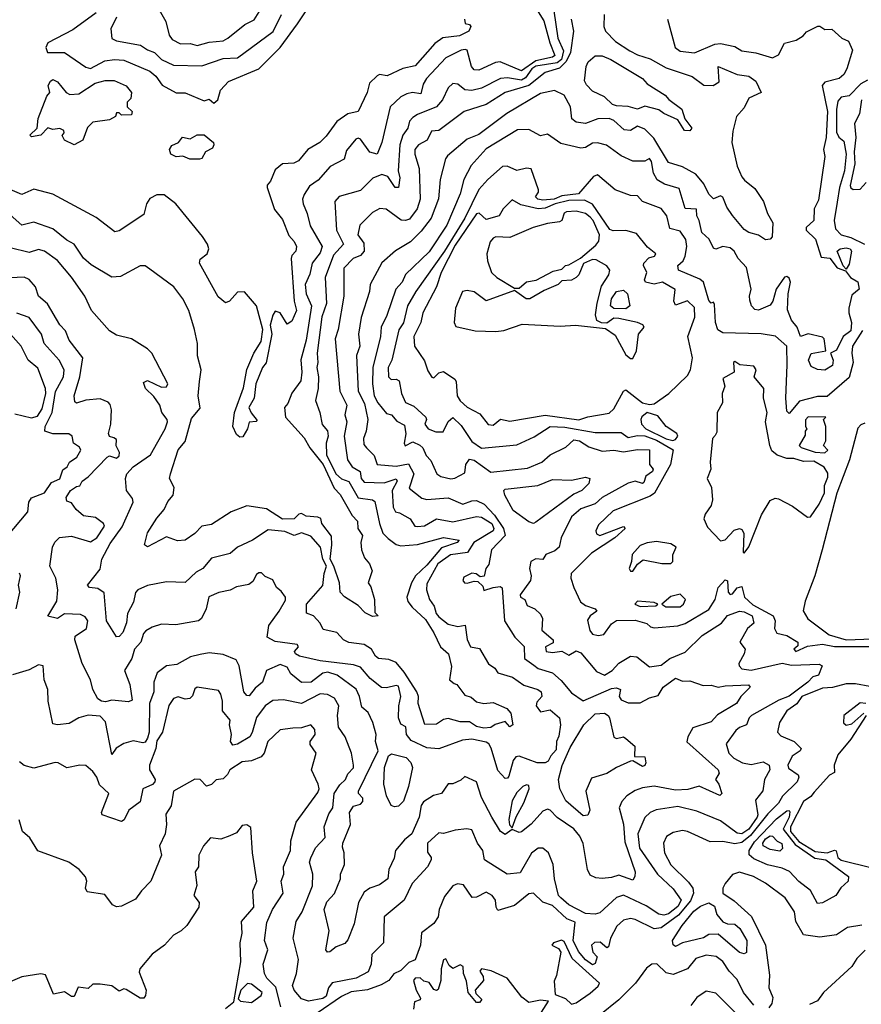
# Model space of a CAD drawing. Extents: x 1995148 to 2088947, y 769131 to 906009.
# Tile 186 of 256: x 2033946 to 2037499, y 803735 to 807893. Entities that reach past the tile are written whole.
import ezdxf

# ---------------------------------------------------------------- set-up
doc = ezdxf.new("R2010")
doc.units = 0

msp = doc.modelspace()

# ---------------------------------------------------------------- linework, layer by layer
at = {"layer": '0CON05XD'}
for points in [[(2034268.5, 807921.5), (2034170.1, 807849.9), (2034065, 807795.6), (2034055.7, 807775), (2034062.9, 807755), (2034135, 807754), (2034225, 807693.1), (2034245, 807687.1), (2034305, 807720), (2034345.3, 807725.3), (2034385, 807721.8), (2034495, 807675.5), (2034520.5, 807655), (2034546.9, 807616.9), (2034606.1, 807583.9), (2034645, 807584), (2034725, 807550), (2034745, 807557.5), (2034765, 807540), (2034782, 807555), (2034794.2, 807595), (2034827.2, 807632.8), (2034955.5, 807685), (2035045, 807776), (2035119.3, 807875), (2035188.3, 807981.7)], [(2034528.8, 807945), (2034562.2, 807885), (2034577.2, 807827.2), (2034589.5, 807809.5), (2034625, 807790.5), (2034665, 807792.1), (2034695, 807783.5), (2034745, 807798.2), (2034805, 807803.8), (2034825, 807814.5), (2034896.8, 807873.2), (2034935, 807892.3), (2034970.7, 807949.3)], [(2036103.8, 807975), (2036158.7, 807888.7), (2036183.9, 807795), (2036205, 807742.2), (2036195.7, 807735), (2036125, 807719.8), (2036065, 807676.9), (2035975, 807715.3), (2035955, 807712.3), (2035885, 807679.3), (2035865, 807681.2), (2035853.3, 807695), (2035835.7, 807765), (2035827.3, 807767.3), (2035810, 807765), (2035745, 807732.7), (2035663.6, 807645), (2035649.2, 807620.8), (2035639.8, 807580.2), (2035604.6, 807585.4), (2035580.3, 807579.7), (2035555, 807567.1), (2035509.4, 807525), (2035474.4, 807375), (2035455, 807325.8), (2035423.9, 807333.9), (2035385, 807388.8), (2035375, 807393.3), (2035365, 807388.8), (2035325, 807341.2), (2035315.5, 807304.5), (2035256.4, 807273.6), (2035205.6, 807215), (2035170, 807190), (2035146.9, 807155), (2035140, 807135), (2035141.9, 807115), (2035159.4, 807075), (2035172.5, 807022.5), (2035223.5, 806935), (2035215, 806908.9), (2035181.2, 806865), (2035171.3, 806818.7), (2035151.3, 806775), (2035154.6, 806735), (2035177.4, 806685), (2035155, 806540)], [(2036200.7, 807930.7), (2036218.2, 807815), (2036241.9, 807761.9), (2036233.1, 807725), (2036215, 807711.2), (2036125, 807696.8), (2036108, 807685), (2036081.8, 807648.2), (2036065, 807637.7), (2036005, 807647.1), (2035975.7, 807644.3), (2035895, 807603.8), (2035854.7, 807594.7), (2035825, 807597.3), (2035795, 807621.4), (2035775, 807624.2), (2035754.5, 807605.5), (2035730.9, 807555), (2035705.6, 807525), (2035625, 807493.2), (2035605, 807479.5), (2035591.5, 807465), (2035584.6, 807435.4), (2035562.9, 807405), (2035550.3, 807365), (2035544.4, 807255), (2035551.4, 807225), (2035545, 807183.8), (2035531.2, 807185), (2035500.5, 807230.5), (2035475, 807239.5), (2035436.6, 807223.4), (2035385, 807171.9), (2035295, 807146), (2035275.8, 807125), (2035283.2, 807005), (2035312.9, 806945), (2035270.7, 806899.3), (2035235.3, 806805), (2035240.9, 806695), (2035221.2, 806638.8), (2035202, 806485), (2035204.7, 806445), (2035199.7, 806425), (2035207.8, 806385), (2035205.4, 806335), (2035194.1, 806285), (2035212.8, 806235), (2035223, 806183), (2035245, 806157.1), (2035248.4, 806135), (2035239.2, 806105), (2035241.8, 806055), (2035281.1, 805975), (2035305, 805953.5), (2035335, 805942.9), (2035375, 805874.6), (2035435.4, 805865.4), (2035445, 805858.8), (2035464.6, 805765), (2035479.4, 805725), (2035501.6, 805701.6), (2035535, 805677.1), (2035555, 805671.5), (2035625, 805676.2), (2035735, 805706.7), (2035801.2, 805695), (2035793.3, 805685), (2035726.6, 805663.4), (2035665, 805589.1), (2035616.9, 805545), (2035599.7, 805515), (2035580, 805455), (2035585, 805435.7), (2035602.3, 805412.3), (2035659.6, 805359.6), (2035695, 805303.8), (2035722.4, 805245), (2035756.5, 805215), (2035768.3, 805161.7), (2035761.1, 805105), (2035780.6, 805090.6), (2035791.4, 805085), (2035825, 805040), (2035852.7, 805032.7), (2035875, 805011.9), (2035905, 805005.6), (2035945, 805009.2), (2036003.3, 804985), (2036020, 804965), (2036027.5, 804915), (2036015, 804907.5), (2035995, 804930), (2035952.7, 804917.3), (2035935, 804904.3), (2035905, 804900.8), (2035875, 804908.9), (2035845, 804927.5), (2035805, 804927.5), (2035755, 804941.9), (2035735, 804938.2), (2035705, 804918.8), (2035656.8, 804916.8), (2035627.9, 805005), (2035629.2, 805035), (2035622.5, 805055), (2035568.4, 805138.4), (2035535, 805178.5), (2035505, 805190.9), (2035461.2, 805195), (2035448, 805205), (2035431.2, 805235), (2035400, 805255), (2035335, 805263.6), (2035313.1, 805275), (2035284.2, 805305), (2035227.6, 805317.6), (2035214, 805345), (2035186.7, 805375), (2035157.3, 805387.3), (2035156.1, 805425), (2035225, 805504.4), (2035231.2, 805555), (2035241.2, 805585), (2035225.9, 805615), (2035215.9, 805665.9), (2035175, 805712.3), (2035135, 805726.5), (2035105, 805714.6), (2035065, 805731.1), (2034995, 805738.2), (2034928.8, 805695), (2034865, 805665.8), (2034835, 805639.2), (2034755, 805618.5), (2034719.2, 805575), (2034690.6, 805559.4), (2034645, 805516.7), (2034565, 805519.1), (2034485, 805503.5), (2034444.4, 805485), (2034435.3, 805474.7), (2034426.1, 805433.9), (2034400.5, 805385), (2034396.1, 805346.1), (2034380.5, 805305), (2034365, 805288.1), (2034355, 805287.5), (2034312.5, 805355), (2034302.5, 805472.5), (2034275, 805490.5), (2034240, 805495), (2034232.5, 805505), (2034285, 805572.5), (2034292.1, 805615), (2034328.2, 805681.7), (2034378.6, 805751.4), (2034425.3, 805855), (2034421.7, 805871.7), (2034396, 805905), (2034392.2, 805955), (2034397.8, 805975), (2034425, 806004.4), (2034498.6, 806055), (2034560, 806165), (2034570, 806195), (2034568.8, 806205), (2034546, 806235), (2034536.7, 806265), (2034512.2, 806302.2), (2034476.2, 806335), (2034468.3, 806361.7), (2034485, 806368.8), (2034545, 806341.2), (2034565, 806343.3), (2034571.2, 806355), (2034503.3, 806485), (2034485, 806503.3), (2034417.5, 806545), (2034355, 806561.2), (2034325, 806578.8), (2034248.6, 806665), (2034221.1, 806725), (2034165, 806805.6), (2034105, 806876.9), (2034050, 806915), (2034025, 806922.2), (2033985, 806909.4), (2033905, 806930)], [(2034355, 807903.3), (2034330, 807855), (2034335, 807813.3), (2034355, 807804.2), (2034456.2, 807786.2), (2034485, 807765.6), (2034515, 807754.6), (2034545, 807725.5), (2034595, 807701.5), (2034715, 807698.9), (2034805, 807729.1), (2034865, 807732.2), (2035016.4, 807843.6), (2035051.5, 807915)], [(2036414, 807915), (2036412.9, 807865), (2036418.8, 807845), (2036460.9, 807800.9), (2036521.7, 807761.7), (2036554.2, 807744.2), (2036607.7, 807727.7), (2036675, 807690.5), (2036785, 807653.8), (2036835, 807616), (2036874.1, 807615.9), (2036898.8, 807631.2), (2036895, 807696), (2036975, 807661.1), (2037025, 807654), (2037054.1, 807634.1), (2037076, 807585), (2037025, 807561.1), (2037005, 807520.6), (2036971.9, 807485), (2036957, 807423), (2036952.8, 807375), (2036974.8, 807274.8), (2036995, 807230), (2037005.5, 807215), (2037049.9, 807179.9), (2037086.7, 807125)], [(2036680.8, 807895), (2036713.1, 807775), (2036735, 807759.6), (2036795, 807753.5), (2036880.6, 807789.4), (2036905, 807792.2), (2036965, 807779.5), (2036995, 807761.7), (2037053.8, 807753.8), (2037125, 807732.2), (2037150, 807745), (2037175, 807793.5), (2037225, 807807.1), (2037253.3, 807825), (2037267.5, 807842.5), (2037315.9, 807865.9), (2037325, 807866), (2037345, 807851.2), (2037375, 807853.3), (2037417.5, 807815), (2037445, 807802), (2037462, 807765), (2037437.7, 807685), (2037425, 807662), (2037406.2, 807645), (2037345, 807630), (2037334.2, 807615), (2037356.1, 807505), (2037350.8, 807395), (2037339.4, 807345), (2037345.8, 807315), (2037318.5, 807131.5), (2037300, 807095), (2037299.2, 807045), (2037266.7, 807015), (2037266.7, 807005), (2037306.5, 806966.5), (2037330, 806890), (2037366.7, 806886.7), (2037397.5, 806845), (2037432.5, 806832.5), (2037453.8, 806805), (2037485, 806786.2), (2037490, 806755), (2037459.6, 806730.4), (2037447.3, 806675), (2037446.1, 806655), (2037458.7, 806615), (2037455, 806578.8), (2037422.9, 806555), (2037395, 806497.5), (2037370, 806485), (2037381.2, 806455), (2037377.8, 806432.2), (2037345, 806413.5), (2037315, 806415.7), (2037288.3, 806428.3), (2037275.8, 806455), (2037287, 806483), (2037350, 806495), (2037342.5, 806545), (2037335, 806552.5), (2037275, 806566.7), (2037243.3, 806555), (2037229.2, 806595), (2037204.5, 806624.5), (2037187.8, 806667.8), (2037190.3, 806735), (2037200, 806785), (2037195, 806801.9), (2037185, 806808.2), (2037175.7, 806805.7), (2037140, 806755), (2037126.2, 806705), (2037115, 806687.5), (2037065, 806666.7), (2037049.3, 806669.3), (2037036.2, 806685), (2037028.9, 806708.9), (2037026.7, 806725), (2037034.5, 806755), (2037015, 806846.2), (2036980, 806885), (2036962.5, 806915), (2036945, 806929.5), (2036915, 806935.7), (2036885, 806924), (2036875, 806928), (2036856.3, 806966.3), (2036825.6, 806995), (2036815.4, 807045), (2036805.3, 807065), (2036803, 807093), (2036755, 807096), (2036730.6, 807180.6), (2036668, 807198), (2036636.9, 807216.9), (2036621.5, 807245), (2036614, 807294), (2036605, 807306.7), (2036585, 807296), (2036535, 807296), (2036485, 807318.1), (2036423.6, 807363.6), (2036385, 807373.3), (2036365, 807371.5), (2036335, 807353.3), (2036315, 807350.8), (2036230.9, 807370.9), (2036175, 807410), (2036145, 807403.3), (2036095, 807428.8), (2036047.7, 807427.7), (2035915, 807347.3), (2035852, 807278), (2035821.2, 807218.8), (2035805, 807158), (2035749.6, 807025), (2035675, 806912.2), (2035575, 806817.1), (2035560, 806785), (2035533.3, 806755), (2035496.5, 806643.5), (2035472.5, 806595), (2035469.1, 806555), (2035436.6, 806425), (2035435.3, 806354.7), (2035443.1, 806305), (2035457.7, 806275), (2035495, 806230), (2035516.2, 806225), (2035538.1, 806198.1), (2035570.9, 806180.9), (2035575.8, 806144.2), (2035568.4, 806105), (2035573.5, 806093.5), (2035605, 806110.4), (2035635.9, 806095.9), (2035648.6, 806085), (2035662.6, 806052.6), (2035681.2, 806031.2), (2035707.5, 805975), (2035724.6, 805964.6), (2035765.5, 805954.5), (2035783.3, 805956.7), (2035825, 805980), (2035830, 806015), (2035845, 806037.5), (2035865, 806033.1), (2035935, 805981.8), (2036090.4, 805999.6), (2036150, 806025), (2036185, 806056), (2036252.1, 806087.9), (2036285, 806119.2), (2036310, 806115), (2036349.1, 806089.1), (2036405, 806071.5), (2036455, 806075.4), (2036495, 806067.9), (2036555, 806078.2), (2036605, 806076), (2036605.6, 806015), (2036620, 805995), (2036617.1, 805985), (2036589.5, 805965), (2036581.1, 805938.9), (2036575, 805934.4), (2036545, 805944.6), (2036515, 805936.2), (2036405, 805876), (2036375, 805848.2), (2036315, 805827.5), (2036276, 805794), (2036232.5, 805705), (2036224.2, 805665), (2036205, 805650), (2036167.5, 805635), (2036155, 805613.3), (2036125, 805616), (2036103.8, 805605), (2036098, 805575), (2036106, 805545), (2036102, 805525), (2036058.6, 805465), (2036060, 805455), (2036079.2, 805445), (2036089.1, 805419.1), (2036121.4, 805405), (2036145, 805382.9), (2036152.9, 805365), (2036150.4, 805315), (2036198.8, 805275), (2036197.9, 805262.1), (2036166.5, 805245), (2036168, 805225), (2036195, 805220.4), (2036235, 805227.1), (2036265, 805210), (2036295, 805227.5), (2036315, 805220), (2036380.8, 805140.8), (2036415, 805124.5), (2036448, 805145), (2036475, 805175.7), (2036525, 805205.7), (2036552.2, 805202.2), (2036605, 805160), (2036655, 805167.1), (2036691.2, 805195), (2036755, 805221.9), (2036827.6, 805292.4), (2036909.4, 805345), (2036935, 805376.9), (2036985, 805395.7), (2037005, 805393.1), (2037038.6, 805375), (2037045.5, 805345), (2037018.5, 805321.5), (2036986.5, 805265), (2037008.6, 805235), (2037004.6, 805215), (2036982.8, 805175), (2036983.9, 805163.9), (2036995, 805151.8), (2037035, 805145.9), (2037165, 805175.8), (2037205, 805167.2), (2037320.9, 805170.9), (2037334, 805165), (2037318.8, 805125), (2037295, 805118.1), (2037273.3, 805095), (2037195, 805036.6), (2037150.7, 805019.3), (2037035.2, 804954.7), (2037025.3, 804944.7), (2037014.4, 804915.6), (2036985.5, 804904.5), (2036969.1, 804890.9), (2036928.8, 804835), (2036940, 804795), (2036961.2, 804775), (2036998, 804755), (2037035, 804748.2), (2037085, 804758.5), (2037110, 804745), (2037113.1, 804725), (2037090.8, 804685), (2037083, 804637), (2037052.4, 804597.6), (2037062.6, 804535), (2037059.2, 804525), (2037025, 804474.8), (2036995, 804455.7), (2036975, 804457.8), (2036905, 804510.4), (2036805, 804550.9), (2036725, 804570.5), (2036633.7, 804556.3), (2036608, 804545), (2036585.4, 804524.6), (2036556.2, 804455), (2036563.2, 804395), (2036638.9, 804285), (2036705, 804222.9), (2036738.2, 804175), (2036725, 804147.9), (2036685, 804117.6), (2036665, 804111.8), (2036645, 804115.3), (2036591.2, 804151.2), (2036495, 804196.4), (2036465, 804186.2), (2036395, 804122), (2036375, 804116.2), (2036335, 804118.1), (2036264.8, 804154.8), (2036230, 804185), (2036220.4, 804195), (2036204.5, 804265), (2036198.6, 804325), (2036179.2, 804375), (2036155, 804394.2), (2036135, 804394.2), (2036106.4, 804373.6), (2036059.1, 804290.9), (2036004.3, 804284.3), (2035908, 804345), (2035901.4, 804385), (2035879.4, 804415), (2035855, 804472.2), (2035833.4, 804476.6), (2035785, 804470.8), (2035735, 804456.2), (2035715, 804459.2), (2035668, 804415), (2035667.3, 804377.3), (2035683.3, 804355), (2035683.8, 804345), (2035667.5, 804315), (2035602.5, 804245), (2035569.4, 804175), (2035484.3, 804105), (2035481.2, 803995), (2035432, 803945), (2035430, 803905), (2035417.5, 803872.5), (2035366.7, 803845), (2035265, 803825.7), (2035250, 803805), (2035239.3, 803769.3), (2035225, 803760), (2035165, 803748.8), (2035135, 803758.8), (2035104, 803795), (2035097.5, 803815), (2035114.5, 803865), (2035122.5, 803925), (2035100, 804015), (2035113.1, 804085), (2035137.8, 804125), (2035181.9, 804235), (2035183.6, 804285), (2035168.9, 804335), (2035174.3, 804354.3), (2035195, 804396), (2035235, 804440), (2035231.9, 804485), (2035250.4, 804539.6), (2035268.1, 804565), (2035273.3, 804625), (2035297.6, 804662.4), (2035321.3, 804685), (2035330.9, 804709.1), (2035355, 804734), (2035355.6, 804745), (2035347.1, 804795), (2035320.5, 804865), (2035292.2, 804905), (2035286.9, 804955), (2035293.6, 804995), (2035275, 805028.1), (2035245, 805043.3), (2035215, 805046.2), (2035135, 805005.4), (2035059.1, 805020.9), (2035015, 805018), (2034981.9, 804995), (2034945, 804946.4), (2034927.7, 804882.3), (2034917.3, 804865), (2034865, 804833.8), (2034845, 804830), (2034835.8, 804845), (2034839.4, 804875), (2034831.2, 804915), (2034833.8, 804935), (2034801.9, 804975), (2034802, 805015), (2034795.4, 805045.4), (2034785, 805060), (2034695, 805073.8), (2034685, 805066.7), (2034675, 805037.5), (2034663.9, 805026.1), (2034645, 805024), (2034615, 805033.3), (2034595, 805026), (2034575, 804997.5), (2034548.9, 804885), (2034525, 804848), (2034520.6, 804815), (2034493.2, 804745), (2034493.5, 804725), (2034517.3, 804685), (2034516.5, 804675), (2034506.6, 804663.4), (2034465.6, 804645), (2034455, 804590.8), (2034406.2, 804555), (2034386.1, 804513.9), (2034375, 804507.5), (2034293.3, 804535), (2034290.8, 804545), (2034321.4, 804625), (2034282.1, 804662.1), (2034272, 804695), (2034255, 804718), (2034225, 804743.3), (2034200, 804745), (2034145, 804733.3), (2034107.5, 804755), (2034095, 804756), (2034005, 804732.5), (2033964.3, 804744.3), (2033945, 804758.8)], [(2035823.3, 807895), (2035827, 807877), (2035845, 807872.5), (2035850, 807865), (2035842.5, 807845), (2035803.3, 807825), (2035732.8, 807817.2), (2035698.1, 807791.9), (2035615, 807698.1), (2035562.9, 807687.1), (2035496.7, 807656.7), (2035465, 807662), (2035454.4, 807655.6), (2035422.5, 807625), (2035413.1, 807585), (2035374.2, 807505.8), (2035331.2, 807495), (2035285, 807463.1), (2035239.2, 807400.8), (2035212.5, 807375), (2035162.9, 807345), (2035123, 807297), (2035103, 807287), (2035055, 807284), (2035025, 807258.8), (2035005, 807211.2), (2034990, 807195), (2034990, 807185), (2035020.9, 807090.9), (2035055, 807050), (2035081.7, 806981.7), (2035105, 806956), (2035114.3, 806935), (2035111.4, 806915), (2035095, 806897.5), (2035092.3, 806885), (2035104.4, 806705), (2035114.7, 806665), (2035095, 806620), (2035075, 806607.5), (2035045, 806654.6), (2035025, 806661.8), (2035014.1, 806645.9)], [(2036274.6, 807895.4), (2036284.1, 807845), (2036271.7, 807755), (2036253.7, 807716.3), (2036225, 807688.2), (2036165, 807670), (2036095, 807615.2), (2035995, 807585.5), (2035915.3, 807534.7), (2035822, 807505), (2035715, 807425.6), (2035685, 807422), (2035666.2, 807383.8), (2035629.2, 807365), (2035614.5, 807345), (2035614.5, 807325), (2035632.3, 807265), (2035636.9, 807135), (2035624.5, 807095), (2035591.2, 807051.2), (2035575, 807044.6), (2035556.7, 807046.7), (2035493.1, 807093.1), (2035466.5, 807096.5), (2035435, 807079.5), (2035381.9, 807025), (2035373.8, 806985), (2035399.1, 806949.1), (2035400, 806915), (2035385, 806896.7), (2035354, 806885), (2035315, 806843.3), (2035313.8, 806725), (2035290, 806585), (2035277.1, 806545), (2035297.3, 806325), (2035326.4, 806265), (2035319.2, 806225), (2035326.7, 806195), (2035316.4, 806135), (2035329.5, 806035), (2035350, 806005), (2035383.1, 805985), (2035387.9, 805955), (2035400.2, 805940.2), (2035485, 805937.6), (2035535, 805954.4), (2035540, 805945), (2035519.1, 805905), (2035522.3, 805835), (2035532, 805815), (2035549.2, 805810.8)], [(2036775, 807423.8), (2036752.9, 807425), (2036725, 807470.8), (2036665, 807496.9), (2036645, 807511.8), (2036585, 807527.5), (2036555, 807514.6), (2036515, 807526.9), (2036465, 807529.3), (2036449.4, 807535), (2036415, 807567.1), (2036365, 807590.8), (2036338.6, 807618.6), (2036331.2, 807635), (2036337.6, 807695), (2036345.4, 807715), (2036375, 807739.8), (2036405, 807739.8), (2036441.2, 807725), (2036575.6, 807645), (2036595, 807622.5), (2036671.2, 807575), (2036686.5, 807556.5), (2036740.9, 807515), (2036754.3, 807475), (2036784.4, 807435), (2036775, 807423.8)], [(2034175, 807364.3), (2034134.6, 807385), (2034125.5, 807404.5), (2034133.3, 807415), (2034132.5, 807425), (2034115, 807433.3), (2034085, 807430), (2034065, 807436.7), (2034035.2, 807404.8), (2033995, 807398.5), (2033989.1, 807405), (2034018.9, 807435), (2034023.5, 807476.5), (2034060.5, 807569.5), (2034073.3, 807585), (2034066, 807615), (2034075, 807633.3), (2034085, 807640), (2034105, 807631.2), (2034141.2, 807585), (2034157.1, 807577.1), (2034195, 807580), (2034264.2, 807625), (2034307, 807637), (2034345, 807636.9), (2034395, 807614), (2034418, 807585), (2034415, 807560), (2034400, 807545), (2034400, 807525), (2034420, 807505), (2034418.3, 807491.7), (2034375, 807490), (2034365, 807500), (2034355, 807500), (2034350, 807485), (2034325, 807470), (2034255, 807460), (2034231.7, 807438.3), (2034212.3, 807385), (2034175, 807364.3)], [(2037525, 807637.8), (2037497.3, 807622.7), (2037448.8, 807571.2), (2037415, 807565.6), (2037400.8, 807549.2), (2037394, 807514), (2037395, 807417.5), (2037405, 807396.7), (2037425, 807380), (2037435.2, 807325), (2037429, 807255), (2037407, 807185), (2037397.9, 807122.1), (2037385.1, 807045), (2037390, 807010), (2037415, 806985.2), (2037455, 806973.2), (2037513.3, 806945)], [(2037086.7, 807125), (2037103.8, 807075), (2037125.5, 807035.5), (2037123.7, 806976.3), (2037115, 806966), (2037095, 806963.3), (2037065, 806982.5), (2037025, 806994), (2037005, 807006.7), (2036955, 807066.2), (2036931.1, 807101.1), (2036915, 807143.8), (2036905, 807148.8), (2036875, 807136.2), (2036855, 807155.8), (2036835, 807200.6), (2036801.1, 807241.1), (2036745, 807272.1), (2036685, 807290.5), (2036623.4, 807393.4), (2036585, 807430.3), (2036555, 807443.6), (2036525, 807424.5), (2036497.6, 807427.6), (2036455, 807466.9), (2036435, 807475.4), (2036386.2, 807473.8), (2036335, 807454.4), (2036295, 807460.8), (2036277.5, 807475), (2036271.5, 807525), (2036245, 807573.8), (2036204.2, 807594.2), (2036145, 807581.3), (2036002.9, 807497.1), (2035885, 807408.9), (2035835, 807388), (2035752.2, 807317.8), (2035743.1, 807305), (2035721.7, 807218.3), (2035714, 807136), (2035682.9, 807055), (2035640.6, 806999.4), (2035595.7, 806955), (2035532.7, 806917.3), (2035475, 806866.9), (2035425.6, 806775), (2035422.5, 806745), (2035388.2, 806635), (2035376.8, 806565), (2035381.5, 806515), (2035367.7, 806475), (2035375.3, 806325), (2035401.9, 806271.9), (2035415.4, 806205), (2035408.9, 806155), (2035396.7, 806125), (2035398.7, 806098.7), (2035409.4, 806085), (2035442.9, 806052.9), (2035455, 806014.5), (2035535, 806007.6), (2035587.6, 806017.6), (2035609.4, 805975), (2035590.8, 805915), (2035643.2, 805873.2), (2035665, 805866.7), (2035755, 805874.5), (2035817.5, 805847.5), (2035855, 805861.8), (2035875, 805862.5), (2035906.9, 805846.9), (2035950.1, 805800.1), (2035989.1, 805745), (2035995.8, 805714.2), (2035938, 805655), (2035927, 805593), (2035914, 805575), (2035906.2, 805543.8), (2035890.7, 805540.7), (2035873.6, 805553.6), (2035855, 805555.8), (2035821.2, 805538.8), (2035816.2, 805525), (2035823.3, 805515), (2035835, 805512.9), (2035865, 805522), (2035880, 805520), (2035901.4, 805501.4), (2035905, 805483.3), (2035944.4, 805495.6), (2035975, 805498.9), (2035983.4, 805493.4), (2035992.3, 805355), (2036036, 805285), (2036076, 805246), (2036076.7, 805195), (2036117, 805167), (2036135, 805153.1), (2036196, 805135), (2036232.5, 805102.5), (2036275, 805050), (2036325, 805017.1), (2036445, 805069.2), (2036465, 805071.8), (2036482.5, 805065), (2036476.9, 805035), (2036485, 805021.3), (2036515, 805008.8), (2036565, 805008.8), (2036605, 805028.9), (2036641.1, 805038.9), (2036662.3, 805075), (2036715, 805112.5), (2036745, 805100), (2036775, 805100.6), (2036832.1, 805082.1), (2036865, 805082.5), (2036895, 805073.8), (2036925, 805080.5), (2037023.6, 805083.6), (2037030, 805075), (2036990.8, 805035), (2036973.1, 805005), (2036892.3, 804957.7), (2036865, 804928.5), (2036787.8, 804902.2), (2036767.1, 804865), (2036763, 804843), (2036895.5, 804725), (2036898.7, 804711.3), (2036884.4, 804685), (2036897.5, 804665), (2036910, 804625), (2036902.5, 804617.5), (2036815, 804655.7), (2036767.2, 804642.8), (2036715, 804640), (2036625, 804656), (2036575, 804648.9), (2036545, 804637.8), (2036509.2, 804615), (2036488, 804592), (2036476.9, 804565), (2036495.8, 804495.8), (2036501.5, 804421.5), (2036544, 804295), (2036543.3, 804275), (2036535, 804260), (2036475, 804280.8), (2036445, 804270), (2036405, 804265.8), (2036378.8, 804268.8), (2036355, 804280), (2036343.9, 804303.9), (2036324.5, 804414.5), (2036310.9, 804445), (2036285.8, 804475.8), (2036214.7, 804524.7), (2036185, 804555.6), (2036175, 804559.5), (2036155, 804550.4), (2036105, 804495.4), (2036065, 804463.1), (2036055, 804461.2), (2036025, 804473.3), (2035995, 804452.7), (2035975.6, 804465), (2035939.2, 804525), (2035895, 804608), (2035874.2, 804674.2), (2035825, 804697.5), (2035808.3, 804681.7), (2035775, 804666.2), (2035755, 804666.2), (2035726.2, 804625), (2035692.9, 804617.1), (2035650.5, 804589.5), (2035641.2, 804575), (2035632.9, 804525), (2035601.3, 804455), (2035570, 804430), (2035531.9, 804385), (2035527.2, 804352.8), (2035503.8, 804305), (2035500, 804265), (2035465, 804239.4), (2035424, 804226), (2035400.6, 804209.4), (2035375.6, 804165), (2035357.5, 804075), (2035331.9, 804008.1), (2035318.7, 803991.3), (2035281.5, 803978.5), (2035255, 803956.7), (2035245, 803955.8), (2035238.1, 803965), (2035252.5, 804045), (2035231.5, 804135), (2035242.7, 804167.3), (2035275, 804202.5), (2035300, 804265), (2035300, 804285), (2035316.9, 804325), (2035315.8, 804375), (2035308.5, 804398.5), (2035309.6, 804415), (2035342.2, 804495), (2035338.5, 804545), (2035355, 804571.4), (2035385, 804580.9), (2035395, 804591.2), (2035395, 804606), (2035376, 804625), (2035375.8, 804635), (2035459.2, 804805), (2035448.1, 804845), (2035450.5, 804875), (2035436.7, 804925), (2035416.8, 804966.8), (2035390.6, 804990.6), (2035380.5, 805035), (2035365.8, 805065.8), (2035285.7, 805125), (2035247.2, 805137.2), (2035225, 805133.2), (2035176.2, 805095), (2035135, 805094.5), (2035090.9, 805130.9), (2035075, 805158.5), (2035045, 805170.4), (2034987.5, 805145), (2034971.1, 805095), (2034939.5, 805070.5), (2034915, 805038), (2034905, 805038.8), (2034891.8, 805055), (2034871.8, 805165), (2034859.6, 805189.6), (2034805, 805212.9), (2034745, 805218.8), (2034707.9, 805212.1), (2034666.9, 805203.1), (2034609.3, 805170.7), (2034565, 805164.5), (2034525.7, 805135), (2034512.5, 805095), (2034512.3, 805055), (2034494, 805006), (2034491.8, 804885), (2034485, 804858.6), (2034475, 804842.5), (2034465, 804839.2), (2034425, 804848), (2034385, 804837.1), (2034353.1, 804816.9), (2034335, 804790), (2034307.7, 804927.7), (2034285, 804952.1), (2034235, 804956.6), (2034196, 804945), (2034155, 804920.6), (2034105.8, 804915.8), (2034085, 804920), (2034066.2, 805015), (2034064.6, 805065), (2034049.2, 805105), (2034044.5, 805164.5), (2034025, 805168.9), (2033985, 805147.5), (2033915, 805126.7)], [(2037500.9, 807555), (2037491.6, 807495), (2037470, 807455), (2037476.7, 807395), (2037469.4, 807335), (2037471.5, 807285), (2037452.7, 807192.7), (2037455, 807182.5), (2037465, 807176.7), (2037495, 807177.5), (2037520, 807205)], [(2034705, 807304), (2034664.1, 807304.1), (2034635, 807317.5), (2034606.2, 807313.8), (2034583.1, 807325), (2034578.1, 807345), (2034587.5, 807362.5), (2034616.1, 807373.9), (2034633, 807397), (2034665, 807390), (2034695, 807407.5), (2034725, 807407.5), (2034763.8, 807375), (2034766, 807365), (2034759.7, 807350.3), (2034730, 807335), (2034715, 807307.5), (2034705, 807304)], [(2037505, 806580), (2037462.9, 806515), (2037459.3, 806485), (2037464.8, 806445), (2037447.5, 806382.5), (2037355, 806302.2), (2037315, 806301.4), (2037238.3, 806281.7), (2037195, 806230), (2037185, 806240), (2037180.6, 806295), (2037186.1, 806435), (2037185.3, 806515), (2037137, 806557), (2037076.1, 806566.1), (2036915, 806571.4), (2036893.2, 806583.2), (2036883.4, 806615), (2036880, 806690), (2036875, 806700), (2036865, 806696.7), (2036855, 806706.7), (2036832.4, 806785), (2036817.3, 806797.3), (2036727.1, 806835), (2036724.3, 806855), (2036746.9, 806875), (2036756.1, 806893.9), (2036763.2, 806935), (2036759.1, 806965), (2036735, 807000.6), (2036691.2, 807011.2), (2036678.1, 807065), (2036655, 807095.6), (2036575.8, 807125), (2036555, 807149.2), (2036525, 807150.8), (2036460, 807175), (2036385, 807238.1), (2036368.8, 807231.2), (2036305, 807158.4), (2036235, 807149.2), (2036202, 807135), (2036155, 807130.5), (2036133.3, 807135), (2036123.3, 807145), (2036136.7, 807165), (2036136.7, 807175), (2036105, 807264), (2036085.6, 807265.6), (2036045, 807255.8), (2036004.1, 807274.1), (2035985, 807272.5), (2035921.8, 807218.2), (2035885, 807175.7), (2035825.6, 807055), (2035740, 806915), (2035618.8, 806745), (2035583.8, 806685), (2035566.4, 806613.6), (2035546.5, 806583.5), (2035517.1, 806455), (2035501.2, 806425), (2035503.6, 806385), (2035513.9, 806373.9), (2035535, 806374.5), (2035548.2, 806368.2), (2035557.3, 806315), (2035575, 806276), (2035610.5, 806260.5), (2035660, 806215), (2035663.3, 806205), (2035656.2, 806185), (2035670, 806165), (2035702.6, 806152.6), (2035733.3, 806153.3), (2035755, 806196), (2035775, 806212.5), (2035809.7, 806179.7), (2035855, 806112.3), (2035895, 806083.3), (2036045, 806097.5), (2036117.8, 806132.2), (2036185, 806175.3), (2036247.9, 806172.1), (2036375, 806150.3), (2036485, 806149.6), (2036515, 806128.1), (2036555, 806137.2), (2036585, 806136.4), (2036635, 806117.7), (2036705, 806076.9), (2036694, 806015), (2036625.9, 805894.1), (2036608.5, 805881.5), (2036451.3, 805818.7), (2036389.8, 805760.2), (2036378.5, 805735), (2036381.4, 805721.4), (2036395, 805714.3), (2036495, 805752.5), (2036502.5, 805745), (2036458, 805705), (2036359.6, 805640.4), (2036274.1, 805555), (2036273.2, 805535), (2036285.3, 805494.7), (2036313.8, 805435), (2036335, 805418.8), (2036375.6, 805405), (2036382.2, 805395), (2036354.4, 805375.6), (2036342.9, 805357.1), (2036353.1, 805313.1), (2036365, 805298.2), (2036387.6, 805292.4), (2036412.8, 805297.2), (2036445, 805342.5), (2036465, 805355.6), (2036545, 805357.9), (2036593.1, 805343.1), (2036608.9, 805328.9), (2036624.6, 805324.6), (2036725, 805333.3), (2036755, 805343.1), (2036855, 805401.8), (2036881.8, 805445), (2036894.3, 805495), (2036925, 805528), (2036934, 805524), (2036937.8, 805475), (2036945, 805465.7), (2036955, 805468.9), (2036975, 805494.5), (2036995, 805500), (2037006.2, 805455), (2037042, 805422), (2037127.5, 805375), (2037135.5, 805355), (2037132.4, 805322.4), (2037142.1, 805302.1), (2037185, 805293.1), (2037230.8, 805265), (2037230.8, 805249.2), (2037214.2, 805235), (2037222.5, 805225), (2037271.9, 805248.1), (2037335, 805255.3), (2037386, 805246), (2037536.3, 805246.3)], [(2035014.1, 806645.9), (2035002.7, 806602.7), (2035010.3, 806565), (2034985.9, 806444.1), (2034971.5, 806425), (2034942.9, 806355), (2034935.2, 806295), (2034912.9, 806255), (2034922.8, 806232.8), (2034948.9, 806201.1), (2034944.3, 806195.7), (2034915, 806193.3), (2034907.1, 806165), (2034888.1, 806131.9), (2034875, 806130), (2034860.8, 806140.8), (2034845.5, 806175), (2034852.2, 806235), (2034891.2, 806338.8), (2034904.7, 806415.3), (2034934.7, 806485.3), (2034965.8, 806534.2), (2034972.5, 806585), (2034945.6, 806685), (2034895, 806743.8), (2034865, 806742), (2034831.2, 806705), (2034815, 806697.5), (2034783.3, 806723.3), (2034704.3, 806865), (2034708, 806882), (2034736.7, 806905), (2034743.8, 806925), (2034738.8, 806945), (2034717.2, 806977.2), (2034604.6, 807115), (2034555, 807153.8), (2034525, 807153.8), (2034495, 807137.5), (2034481.2, 807115), (2034470, 807070), (2034365, 807002), (2034347, 806997), (2034268.3, 807058.3), (2034085, 807156.7), (2034005, 807177.8), (2033955, 807155.6), (2033905, 807176.2)], [(2035945, 806181.5), (2035975.8, 806205.8), (2036015, 806197.8), (2036165, 806222.4), (2036306.5, 806203.5), (2036345, 806216), (2036435, 806230.8), (2036455, 806249.4), (2036495, 806324), (2036505, 806330), (2036575, 806275.6), (2036605, 806268.1), (2036625, 806270.8), (2036686.1, 806313.9), (2036765, 806391.2), (2036777.8, 806415), (2036786.2, 806465), (2036767.5, 806555), (2036796.8, 806636.8), (2036795, 806677.5), (2036765, 806706), (2036715, 806687.5), (2036708, 806705), (2036713.6, 806753.6), (2036660, 806785), (2036625, 806776.2), (2036587.5, 806785), (2036583.3, 806795), (2036594.2, 806825), (2036579.2, 806855), (2036580.8, 806865), (2036602.1, 806887.9), (2036626.7, 806895), (2036632, 806905), (2036597, 806933), (2036550.8, 806990.8), (2036505, 807003.3), (2036451.8, 807001.8), (2036437, 807007), (2036363.8, 807113.8), (2036331, 807131), (2036265, 807129.7), (2036206.6, 807115), (2036165, 807097.3), (2036135, 807094.8), (2036061.2, 807111.2), (2036025, 807132), (2035987.1, 807095), (2035970, 807065), (2035915, 807048.8), (2035885.7, 807075.7), (2035875, 807072.9), (2035785, 806940.3), (2035724.8, 806825), (2035706.3, 806765), (2035648.4, 806655), (2035639.5, 806615), (2035610, 806555), (2035613.3, 806515), (2035655, 806452), (2035669.7, 806409.7), (2035686.2, 806383.8), (2035695, 806381.2), (2035715, 806402), (2035735, 806408), (2035782.5, 806375), (2035788.6, 806365), (2035793.2, 806305), (2035805, 806283.8), (2035835, 806256.4), (2035888.5, 806228.5), (2035923.1, 806183.1), (2035945, 806181.5)], [(2035155, 806540), (2035132.7, 806457.3), (2035137.3, 806405), (2035132.2, 806367.8), (2035094.3, 806315.7), (2035077.7, 806272.3), (2035064.2, 806255), (2035068, 806215), (2035147.5, 806127.5), (2035170.6, 806085), (2035226.6, 806015), (2035274.1, 805914.1), (2035298.4, 805888.4), (2035349.8, 805799.8), (2035372, 805775), (2035374, 805744), (2035393.8, 805715), (2035386, 805685), (2035389.2, 805655), (2035401.2, 805621.2), (2035422, 805595), (2035433.8, 805565), (2035417.5, 805515), (2035428.8, 805498.8), (2035443.3, 805445), (2035445, 805390), (2035460, 805375), (2035435, 805372.5), (2035405, 805388.5), (2035375, 805419.5), (2035316.5, 805456.5), (2035298.6, 805475), (2035295.8, 805515), (2035272.7, 805585), (2035256.1, 805615), (2035264.3, 805675), (2035262.1, 805712.1), (2035221.2, 805765), (2035216.5, 805786.5), (2035205, 805792.9), (2035155, 805797.1), (2035135, 805807.5), (2035125, 805805.6), (2035105, 805784.6), (2035055, 805784.2), (2034987.2, 805827.2), (2034905, 805840.5), (2034838.1, 805815), (2034755, 805762), (2034715, 805754.5), (2034685, 805723.3), (2034645, 805695.6), (2034612.3, 805692.3), (2034565, 805708.8), (2034485, 805667.5), (2034472.5, 805675), (2034485, 805725.8), (2034525, 805788.5), (2034555.7, 805824.3), (2034571.1, 805858.9), (2034594, 805885), (2034597.7, 805917.7), (2034578, 805955), (2034582, 805975), (2034615, 806076.7), (2034645, 806112.5), (2034671.3, 806208.7), (2034707.2, 806252.8), (2034699.4, 806305), (2034704.6, 806365.4), (2034712.5, 806415), (2034696.4, 806473.6), (2034695.9, 806525.9), (2034684, 806585), (2034660, 806665), (2034633.8, 806715), (2034596.2, 806765), (2034495, 806840), (2034475, 806853.3), (2034455, 806853.8), (2034371.7, 806808.3), (2034335, 806806.2), (2034248, 806858), (2034215, 806886.2), (2034176, 806945), (2034145, 806961.4), (2034085, 807010), (2034005, 807037.8), (2033955, 807025.7), (2033905, 807069.6)], [(2036055, 806760), (2036085, 806786.7), (2036127, 806793), (2036198.3, 806831.7), (2036235, 806840), (2036250, 806855), (2036265, 806857.5), (2036313.6, 806886.4), (2036379.1, 806940.9), (2036391.5, 806958.5), (2036393.3, 806985), (2036367, 807045), (2036355, 807058.7), (2036335, 807074.4), (2036295, 807084.2), (2036255, 807082), (2036245, 807076.7), (2036234.3, 807045.7), (2036225, 807039.2), (2036175, 807033.1), (2036114.5, 807015.5), (2036015, 806973.1), (2035955.9, 806975.9), (2035945, 806971.2), (2035932.5, 806955), (2035918.8, 806905), (2035921.2, 806875), (2035937.5, 806825), (2035960, 806805), (2036035, 806760), (2036055, 806760)], [(2037435, 806840), (2037423, 806853), (2037397.5, 806915), (2037410, 806925), (2037435, 806930), (2037452.9, 806925), (2037457.9, 806915), (2037448.8, 806861.2), (2037435, 806840)], [(2036535, 806462.5), (2036550, 806495), (2036559.2, 806565), (2036582.9, 806595), (2036577.1, 806605), (2036554.2, 806615), (2036475, 806631.7), (2036455, 806632.2), (2036425, 806611.2), (2036402.5, 806612.5), (2036382.9, 806622.9), (2036377.1, 806647.1), (2036383.6, 806696.4), (2036402.8, 806767.2), (2036434, 806815), (2036438, 806835), (2036425, 806854.3), (2036379.3, 806879.3), (2036365, 806880), (2036326.1, 806863.9), (2036306.2, 806815), (2036295, 806803.8), (2036275, 806793.3), (2036235, 806790), (2036220, 806775), (2036160, 806750), (2036100, 806715), (2036084.1, 806714.1), (2036035, 806750), (2035915, 806706.2), (2035865, 806743.2), (2035835, 806749.2), (2035814.8, 806745.2), (2035785.8, 806675), (2035780, 806615), (2035787.9, 806597.9), (2035869.1, 806579.1), (2035956.3, 806576.3), (2035989.7, 806580.3), (2036066.7, 806606.7), (2036228.3, 806598.3), (2036293.1, 806603.1), (2036418.7, 806588.7), (2036460.2, 806560.2), (2036505, 806477.5), (2036525, 806462.5), (2036535, 806462.5)], [(2035549.2, 805810.8), (2035594, 805785), (2035614, 805755), (2035625, 805753.1), (2035655, 805756.2), (2035705, 805784.7), (2035775, 805772.2), (2035875, 805794.7), (2035895, 805792.7), (2035939.2, 805765), (2035948.1, 805745), (2035944.6, 805735), (2035862.9, 805685), (2035836.6, 805643.4), (2035765, 805632.6), (2035711.5, 805595), (2035665, 805511.2), (2035663.3, 805485), (2035675.6, 805445), (2035695.8, 805415.8), (2035704.6, 805385), (2035715, 805371.1), (2035755, 805340), (2035795, 805331.2), (2035826.7, 805336.7), (2035835.6, 805275.6), (2035848.8, 805245), (2035887, 805237), (2035925, 805172.5), (2035952, 805155), (2035964.2, 805135), (2036026.7, 805116.7), (2036075, 805082.7), (2036133.8, 805065), (2036147.5, 805055), (2036151.1, 805035), (2036129.2, 805010.8), (2036125.9, 804995), (2036145, 804970.9), (2036185, 804978.9), (2036225.2, 804945.2), (2036229.5, 804915), (2036222.2, 804867.8), (2036212, 804845), (2036210.8, 804809.2), (2036188.1, 804785), (2036177.7, 804762.3), (2036165, 804754.5), (2036130, 804755), (2036055, 804783.5), (2036040, 804780), (2036029.1, 804765), (2036010.9, 804699.1), (2036005, 804690), (2035995, 804688.6), (2035965, 804722.5), (2035936.9, 804816.9), (2035926.9, 804835), (2035915, 804842.7), (2035855.5, 804854.5), (2035815, 804850), (2035715, 804814.3), (2035665, 804818.5), (2035598.8, 804848.8), (2035578.8, 804875), (2035576.4, 804906.4), (2035555, 804918.8), (2035545.5, 804945), (2035546.5, 804995), (2035555.4, 805035), (2035545, 805078.1), (2035535, 805081.8), (2035495, 805071.1), (2035473.6, 805073.6), (2035425, 805111.5), (2035385, 805159.5), (2035355, 805169), (2035285, 805177.2), (2035215, 805185.4), (2035126.7, 805205), (2035110, 805215), (2035106.7, 805225), (2035122.5, 805245), (2035117.5, 805255), (2035025, 805267.8), (2034991.2, 805285), (2034997.1, 805335), (2035041.9, 805395), (2035067.7, 805442.3), (2035067.8, 805455), (2035050, 805480), (2035030, 805495), (2035015, 805527.5), (2034981.7, 805541.7), (2034966.7, 805556.7), (2034955, 805557.5), (2034945, 805550), (2034930, 805520), (2034912.7, 805507.3), (2034861.4, 805498.6), (2034835, 805483.9), (2034786.1, 805473.9), (2034743.8, 805456.2), (2034732.9, 805405), (2034712.9, 805365), (2034701.2, 805355), (2034605, 805338), (2034545, 805340), (2034505, 805328.1), (2034477.6, 805312.4), (2034468.3, 805301.7), (2034457.5, 805265), (2034430, 805235), (2034418.5, 805195), (2034388.8, 805145), (2034410.8, 805085), (2034420.7, 805019.3), (2034405, 805012), (2034335, 805020), (2034307.3, 805012.7), (2034291.2, 805015), (2034276, 805025), (2034254.1, 805064.1), (2034244, 805105), (2034210, 805175), (2034178, 805275), (2034180.5, 805289.5), (2034227.3, 805322.7), (2034233.3, 805355), (2034221.7, 805371.7), (2034201.7, 805381.7), (2034135, 805384), (2034105, 805364), (2034064, 805374), (2034102.1, 805437.9), (2034106.9, 805485), (2034097.9, 805535), (2034072.2, 805585), (2034084.7, 805665.3), (2034093.9, 805686.1), (2034113.6, 805706.4), (2034165, 805711.5), (2034245, 805687.5), (2034271.2, 805705), (2034303.3, 805755), (2034298.8, 805765), (2034265, 805790.9), (2034215, 805797.5), (2034184.3, 805824.3), (2034165, 805853.3), (2034145, 805860), (2034141.2, 805875), (2034160, 805905), (2034185, 805922.5), (2034200, 805925), (2034210, 805945), (2034235, 805963.3), (2034315, 806046), (2034325, 806051.2), (2034355, 806041.8), (2034365, 806050.8), (2034367.1, 806065), (2034353, 806093), (2034355, 806120), (2034343, 806127), (2034325, 806132.5), (2034320.8, 806145), (2034330.4, 806185), (2034333.5, 806245), (2034328, 806268), (2034318.5, 806278.5), (2034285, 806291.9), (2034225, 806286.7), (2034185, 806274.3), (2034178.8, 806278.8), (2034175.5, 806305), (2034199.4, 806385), (2034212.3, 806465), (2034155, 806539.1), (2034139.6, 806579.6), (2034114.5, 806605), (2034063.6, 806693.6), (2034025.6, 806725.6), (2034011.8, 806765), (2033985, 806796.5), (2033964.5, 806805.5), (2033905, 806802.5)], [(2036505, 806672.7), (2036455, 806673.6), (2036440, 806685), (2036444, 806715), (2036466.2, 806745), (2036495, 806750.5), (2036512.5, 806735), (2036521.4, 806685), (2036505, 806672.7)], [(2033890.9, 805709.1), (2033980, 805815), (2033984.5, 805855), (2033995, 805874), (2034050, 805895), (2034080.6, 805939.4), (2034115, 805954.5), (2034127.9, 805992.1), (2034146, 806005), (2034155.8, 806025), (2034187.1, 806045), (2034204.4, 806075), (2034197.9, 806087.9), (2034173.3, 806105), (2034167.5, 806135), (2034153.6, 806143.6), (2034085, 806144.3), (2034051.9, 806155), (2034053.5, 806175), (2034082.5, 806235), (2034097, 806323), (2034130.8, 806385), (2034134, 806415), (2034112.1, 806455), (2034048.9, 806525), (2034037.3, 806565), (2033985.7, 806635), (2033933.6, 806653.6)], [(2033925, 806229.2), (2033995, 806212), (2034020.8, 806219.2), (2034040.6, 806249.4), (2034056.4, 806315), (2034054.2, 806335), (2034021.5, 806421.5), (2033981.9, 806455), (2033951.4, 806515), (2033906.7, 806565)], [(2037005, 805640), (2037025, 805667.5), (2037078.3, 805801.7), (2037115, 805863.3), (2037135, 805872.3), (2037150.2, 805870.2), (2037208.6, 805838.6), (2037271.7, 805791.7), (2037285, 805794), (2037322.1, 805847.9), (2037344.2, 805895), (2037344.3, 805925.7), (2037358.3, 805961.7), (2037357.9, 805977.9), (2037343, 806003), (2037299.2, 806029.2), (2037255, 806027.5), (2037215, 806039.4), (2037185, 806040.6), (2037143.6, 806053.6), (2037122, 806072), (2037112.5, 806095), (2037094.2, 806195), (2037102.5, 806235), (2037086.9, 806295), (2037088.1, 806335), (2037047.5, 806385), (2037056, 806415), (2037045, 806430), (2036986.2, 806436.2), (2036965, 806450), (2036960, 806445), (2036962.5, 806405), (2036915, 806377.5), (2036922.5, 806345), (2036912, 806315), (2036913.8, 806275), (2036890.8, 806235), (2036889.1, 806150.9), (2036882.7, 806137.3), (2036871.2, 806125), (2036860.6, 806025), (2036864.3, 805995), (2036848.1, 805955), (2036867.3, 805917.3), (2036871.5, 805865), (2036865, 805841.2), (2036839.4, 805805), (2036834, 805785), (2036850.6, 805750.6), (2036905, 805692.5), (2036925, 805696.7), (2036963.2, 805736.8), (2036985, 805743.8), (2036995, 805740), (2037003.4, 805725), (2037000, 805645), (2037005, 805640)], [(2036703.4, 806116.6), (2036715, 806119.7), (2036724.1, 806135), (2036720.7, 806145), (2036675, 806175.2), (2036640.9, 806220.9), (2036595.3, 806234.7), (2036573.3, 806216.7), (2036568.4, 806205), (2036571.6, 806185), (2036589.5, 806165), (2036675, 806123.4), (2036703.4, 806116.6)], [(2037345, 806063.3), (2037357.5, 806075), (2037340, 806095), (2037350, 806115), (2037350, 806175), (2037340, 806205), (2037350, 806215), (2037275, 806216.7), (2037263.8, 806203.8), (2037263.3, 806175), (2037270, 806165), (2037262.5, 806155), (2037261.7, 806138.3), (2037236.7, 806095), (2037245, 806086.7), (2037305, 806067.5), (2037345, 806063.3)], [(2037515, 806188.8), (2037497.5, 806182.5), (2037485, 806167.5), (2037448.9, 806035), (2037395.7, 805894.3), (2037334.2, 805654.2), (2037302.9, 805545), (2037262.2, 805437.8), (2037253.7, 805396.3), (2037273.3, 805363.3), (2037364.2, 805295), (2037435, 805274), (2037548.1, 805278.1)], [(2036115, 805765.7), (2036095, 805773.2), (2036030, 805820), (2035993.5, 805885), (2035990.5, 805905), (2035995, 805910.6), (2036134.2, 805925.8), (2036195, 805951.3), (2036275, 805948.8), (2036335, 805960.8), (2036352.5, 805955), (2036348.8, 805935), (2036320, 805905), (2036285, 805888.8), (2036125, 805771.4), (2036115, 805765.7)], [(2036535, 805564.4), (2036555, 805593.8), (2036578.3, 805611.7), (2036657, 805597), (2036695, 805596.7), (2036703.3, 805605), (2036703.9, 805633.9), (2036718, 805665), (2036695, 805679.2), (2036635, 805689.2), (2036595, 805684), (2036565, 805672), (2036531.2, 805635), (2036529.5, 805605), (2036518.9, 805575), (2036524.6, 805564.6), (2036535, 805564.4)], [(2033930, 805405), (2033946, 805475), (2033940, 805505), (2033949.4, 805545), (2033945, 805556)], [(2036735, 805413.3), (2036748.8, 805425), (2036757.5, 805445), (2036735, 805467.5), (2036695, 805456.7), (2036657.5, 805425), (2036673.9, 805413.9), (2036735, 805413.3)], [(2036565, 805414.4), (2036631.7, 805418.3), (2036640, 805425), (2036625, 805432.5), (2036555, 805437.5), (2036542.5, 805425), (2036565, 805414.4)], [(2037535, 805077.7), (2037475, 805088.9), (2037435, 805088.9), (2037377.5, 805072.5), (2037335, 805070), (2037248.9, 805035), (2037226.6, 805003.4), (2037185.4, 804975), (2037153.5, 804925), (2037145.8, 804885), (2037159.1, 804869.1), (2037215.5, 804845.5), (2037245.6, 804815), (2037241.4, 804805), (2037207.4, 804782.6), (2037189.1, 804745), (2037191.9, 804731.9)], [(2037518.8, 805005), (2037495, 805008.5), (2037426, 804955), (2037424.3, 804924.3), (2037435, 804914), (2037460, 804920), (2037510, 804965)], [(2036325, 804530.5), (2036251.1, 804595), (2036226.9, 804645), (2036221.1, 804685), (2036236.4, 804743.7), (2036270, 804820), (2036327.7, 804915), (2036375, 804961.9), (2036415, 804964), (2036430.8, 804955), (2036435.8, 804945), (2036455, 804862.9), (2036465, 804857.8), (2036495, 804864.2), (2036505, 804857.5), (2036543.8, 804825), (2036541.2, 804781.2), (2036585, 804780), (2036589.2, 804755), (2036585, 804743.3), (2036575, 804740), (2036535, 804763.3), (2036525, 804762), (2036465, 804735.7), (2036425, 804709.2), (2036360.3, 804689.7), (2036335.6, 804635), (2036352.7, 804555), (2036345, 804534.2), (2036325, 804530.5)], [(2037520, 804955), (2037455, 804854.4), (2037400.8, 804789.2), (2037384.4, 804745), (2037386.2, 804713.8), (2037365, 804702.5), (2037300.7, 804630.7), (2037286.9, 804613.1), (2037255, 804590.9), (2037200.2, 804485), (2037200.5, 804465), (2037235, 804423.1), (2037305, 804380.3), (2037355.4, 804374.6), (2037385.7, 804385.7), (2037392.9, 804382.9), (2037400.4, 804355), (2037415, 804343.2), (2037545, 804310.8)], [(2035048.4, 803725), (2035027.3, 803807.3), (2034989.3, 803845), (2034979.2, 803865), (2034973.6, 803905), (2034993.3, 803965), (2034979.6, 804005), (2034988.9, 804081.1), (2035013.5, 804135), (2035057.9, 804205), (2035050, 804255), (2035061.1, 804285), (2035058.9, 804315), (2035089.4, 804385), (2035090.5, 804425), (2035113.2, 804505), (2035205, 804629.2), (2035209.5, 804645), (2035206.2, 804665), (2035177.5, 804725), (2035197.3, 804795), (2035172.8, 804832.8), (2035171.8, 804845), (2035192.9, 804875), (2035192.5, 804895), (2035175, 804915.8), (2035135, 804902.5), (2035099.1, 804900.9), (2035045, 804894), (2034992.9, 804845), (2034977.5, 804795), (2034965, 804780), (2034925, 804763.8), (2034885, 804758.8), (2034832.5, 804725), (2034823.3, 804705), (2034805, 804687.5), (2034775, 804683.3), (2034755, 804664), (2034735, 804656.7), (2034707.5, 804685), (2034685, 804685.6), (2034595, 804635.6), (2034585, 804573.3), (2034562.4, 804537.6), (2034565.6, 804495), (2034559.4, 804455), (2034536, 804405), (2034544, 804365), (2034500, 804255), (2034460, 804215), (2034435, 804178.8), (2034375, 804150), (2034355, 804146.7), (2034337.5, 804155), (2034305, 804198.8), (2034230.8, 804210.8), (2034223.3, 804225), (2034228.8, 804255), (2034223.6, 804273.6), (2034196.7, 804305), (2034152.5, 804335), (2034022.7, 804382.7), (2033987.9, 804437.9), (2033958, 804465), (2033943.8, 804513.8)], [(2035528.6, 804568.6), (2035514.6, 804574.6), (2035494.5, 804615), (2035483.8, 804665), (2035486.1, 804735), (2035503.1, 804785), (2035515, 804793.3), (2035577.7, 804777.7), (2035596.7, 804756.7), (2035604.8, 804735), (2035587.6, 804655), (2035566.7, 804593.3), (2035545, 804571.3), (2035528.6, 804568.6)], [(2037191.9, 804731.9), (2037233.5, 804703.5), (2037236.2, 804695), (2037228.3, 804675), (2037166.2, 804613.8), (2037150.4, 804585), (2037105, 804539.7), (2037031.6, 804448.4), (2036995, 804419), (2036965, 804413.4), (2036915, 804422.2), (2036861.3, 804421.3), (2036765, 804465.6), (2036745, 804469.5), (2036705, 804460), (2036676.2, 804443.8), (2036664.3, 804415.7), (2036668.2, 804375), (2036694.8, 804324.8), (2036770.3, 804250.3), (2036788.2, 804225), (2036791.3, 804205), (2036778.1, 804171.9), (2036728.2, 804111.8), (2036655, 804057.4), (2036625, 804053.5), (2036545, 804093.3), (2036525, 804097.8), (2036495, 804090.6), (2036467.8, 804065), (2036440.8, 804015), (2036431.7, 803978.3), (2036425, 803974.2), (2036396.9, 803996.9), (2036373.3, 803996.7), (2036360.5, 803985), (2036365.5, 803955.5), (2036383.8, 803935), (2036375, 803907.5), (2036365, 803901.5), (2036335, 803922.4), (2036305, 803958.8), (2036282.3, 804005), (2036291.4, 804081.4), (2036256.4, 804096.4), (2036195, 804152.5), (2036155, 804166.7), (2036115, 804204.4), (2036095, 804202.2), (2036035, 804153.1), (2035965, 804130.8), (2035957.1, 804145), (2035954.4, 804175), (2035941.2, 804195), (2035915, 804209.1), (2035875, 804186.9), (2035856.1, 804186.1), (2035819.3, 804239.3), (2035793.6, 804243.6), (2035775, 804236), (2035739.1, 804190.9), (2035716.2, 804135), (2035712.5, 804105), (2035695, 804076.2), (2035642.7, 804037.3), (2035637.5, 803985), (2035615, 803922.9), (2035588.3, 803911.7), (2035555, 803878.5), (2035525, 803863.3), (2035503.8, 803836.2), (2035472.6, 803817.4), (2035413.8, 803796.2), (2035345, 803787.4), (2035305, 803768.4), (2035201.8, 803698.2)], [(2036025, 804480), (2036042.5, 804527.5), (2036075, 804585.8), (2036097.3, 804645), (2036095, 804658.6), (2036085, 804661.9), (2036070.8, 804655), (2036045, 804630), (2036025.6, 804595), (2036011.2, 804515), (2036013.6, 804493.6), (2036025, 804480)], [(2037315, 804161.2), (2037285.4, 804215.4), (2037235, 804254.3), (2037195.7, 804295.7), (2037165, 804310.3), (2037103.9, 804323.9), (2037045, 804349.4), (2037026.1, 804366.1), (2037026, 804385), (2037048.9, 804421.1), (2037141.4, 804518.6), (2037185, 804552.2), (2037195, 804554.2), (2037197.8, 804547.8), (2037195.2, 804525.2), (2037169.7, 804475), (2037219.9, 804409.9), (2037302.5, 804352.5), (2037349.7, 804345), (2037446, 804275), (2037443.3, 804255), (2037413.2, 804226.8), (2037391.2, 804195), (2037335, 804164.3), (2037315, 804161.2)], [(2034815, 803717.5), (2034850, 803745), (2034879.2, 803915), (2034876.7, 803995), (2034885.6, 804035), (2034882.9, 804085), (2034934.4, 804145), (2034930.3, 804215), (2034947.1, 804255), (2034929.1, 804375), (2034922.1, 804482.1), (2034905, 804493.3), (2034885, 804490.8), (2034861.1, 804458.9), (2034833.4, 804446.6), (2034795, 804432.9), (2034751.2, 804438.8), (2034721.4, 804405), (2034701.4, 804365), (2034700, 804315), (2034686.2, 804295), (2034692.9, 804237.1), (2034681.2, 804195), (2034703.8, 804165), (2034702, 804145), (2034651.7, 804068.3), (2034627.5, 804045), (2034595, 804026.7), (2034557.5, 803985), (2034505, 803946.7), (2034453.3, 803885), (2034450.7, 803870.7), (2034479.2, 803795), (2034477, 803773), (2034469.2, 803760.8), (2034455, 803761.2), (2034395, 803797.5), (2034385, 803800), (2034365, 803790), (2034335, 803812.5), (2034285, 803820), (2034255, 803820), (2034235, 803802.5), (2034193, 803807), (2034175, 803767.5), (2034165, 803767.5), (2034135, 803787.5), (2034088.3, 803778.3), (2034055, 803860), (2034035, 803863.3), (2033955, 803851.2), (2033835, 803800)], [(2037155, 804381.2), (2037115, 804388.5), (2037084.6, 804404.6), (2037083.4, 804415), (2037095, 804434.6), (2037115, 804445.9), (2037124.6, 804444.6), (2037144, 804424), (2037164.2, 804414.2), (2037167.3, 804392.7), (2037155, 804381.2)], [(2037501.2, 804068.8), (2037441, 804059), (2037395, 804028.6), (2037325, 804018.8), (2037255, 804028), (2037222.5, 804085), (2037217.5, 804125), (2037178.2, 804185), (2037095, 804246.7), (2037044.7, 804274.7), (2036985, 804293.1), (2036955, 804283.8), (2036924.2, 804245.8), (2036914.7, 804225), (2036915, 804204), (2036962.3, 804172.3), (2037035.9, 804105.9), (2037094.6, 803985), (2037112.4, 803857.6), (2037109.2, 803805), (2037125.5, 803764.5), (2037121.4, 803738.6), (2037109.5, 803720.5)], [(2037005, 803948), (2036985, 803954.4), (2036895, 804031.8), (2036855, 804029.6), (2036833.5, 804016.5), (2036743.8, 803995), (2036715, 803979.5), (2036705, 803985.8), (2036701.7, 804005), (2036742.3, 804067.7), (2036792.2, 804127.8), (2036819.8, 804150.2), (2036855, 804163.9), (2036879.3, 804149.3), (2036888.9, 804115), (2036915, 804083.9), (2036935, 804074.7), (2036965, 804073.2), (2036986.2, 804055), (2037015.5, 804005), (2037015, 803953.3), (2037005, 803948)], [(2036275, 803736), (2036295, 803742), (2036355, 803782.5), (2036388.2, 803811.8), (2036394.5, 803825), (2036278.4, 803928.4), (2036245, 804000), (2036233.6, 804006.4), (2036200, 803995), (2036192.9, 803985), (2036220.3, 803970.3), (2036231.2, 803955), (2036213, 803857), (2036203, 803833), (2036206.7, 803776.7), (2036249.7, 803759.7), (2036275, 803736)], [(2037515.9, 803964.1), (2037480.9, 803929.1), (2037458.8, 803895), (2037340, 803785), (2037315, 803750), (2037280, 803735)], [(2036148.3, 803701.7), (2036178.3, 803748.3), (2036145, 803752.5), (2036095, 803742.5), (2036065.8, 803765.8), (2036004, 803845), (2035936.9, 803876.9), (2035895, 803885.6), (2035888.8, 803875), (2035902, 803852), (2035904, 803835), (2035868.8, 803795), (2035871.2, 803781.2), (2035896.7, 803755), (2035887, 803743), (2035875, 803742.5), (2035838.8, 803785), (2035833, 803833), (2035819.4, 803865), (2035818.6, 803895), (2035805, 803902.5), (2035775, 803886.7), (2035759.5, 803899.5), (2035745, 803926.7), (2035735, 803922.5), (2035725.6, 803885), (2035724, 803836), (2035712.3, 803797.7), (2035705, 803793.8), (2035695, 803798), (2035675, 803826.9), (2035652.4, 803832.4), (2035636.8, 803846.8), (2035616.2, 803845), (2035608.1, 803835), (2035619.6, 803795), (2035638.3, 803761.7), (2035636.4, 803753.6), (2035612.5, 803745), (2035608, 803715)], [(2037045, 803732.2), (2037001.9, 803785), (2036975, 803839.5), (2036941.4, 803875), (2036915.4, 803915.4), (2036887, 803937), (2036845, 803942.7), (2036800.8, 803929.2), (2036765, 803885.5), (2036705, 803860.8), (2036675, 803867.5), (2036636.3, 803906.3), (2036615, 803904.7), (2036592.5, 803887.5), (2036546.1, 803823.9), (2036475, 803754.5), (2036395, 803688.8)], [(2034925, 803742.5), (2034965, 803772.5), (2034968.8, 803785), (2034925, 803819.6), (2034907.3, 803822.7), (2034880, 803795), (2034868.3, 803758.3), (2034878.3, 803748.3), (2034925, 803742.5)], [(2036985, 803682), (2036885, 803782), (2036845, 803790), (2036805, 803764.2), (2036779.6, 803730.4)]]:
    msp.add_lwpolyline(points, dxfattribs=at)

doc.saveas('drawing.dxf')
